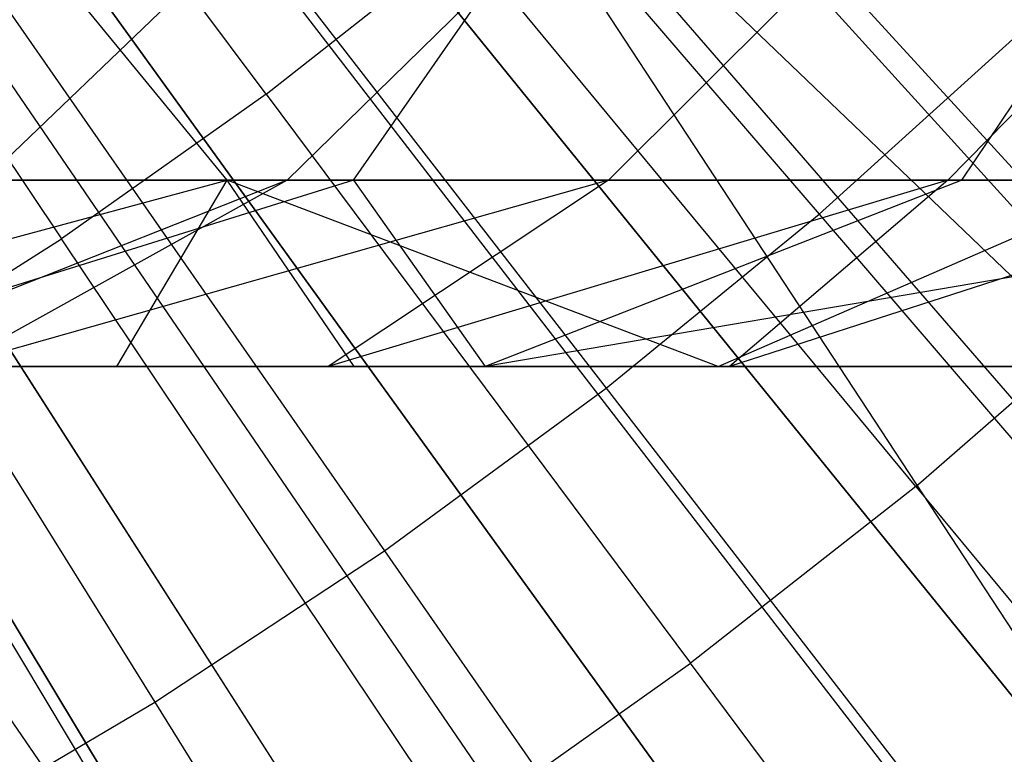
# Model space of a CAD drawing. Extents: x 0.1 to 12.1, y -6 to 6.
# Tile 153 of 256: x 6.637 to 6.844, y -0.982 to -0.827. Entities that reach past the tile are written whole.
import ezdxf

# ---------------------------------------------------------------- set-up
doc = ezdxf.new("R2010")
doc.units = 0
doc.header["$LTSCALE"] = 2.54
doc.layers.get('0').update_dxf_attribs({"linetype": 'CONTINUOUS'})

# ---------------------------------------------------------------- blocks, each defined once
blk = doc.blocks.new('DROPS_COLOR_B-11195_STL')
at = {"color": 0}
for p, q in [((6.68855, -0.8426, 13.79774), (6.59928, -0.72293, 13.83503)), ((6.68855, -0.8426, 13.79774), (6.59928, -0.72293, 13.83503)), ((6.69476, -0.73255, 1.92723), (6.9022, -0.97195, 2.00512)), ((6.69476, -0.73255, 1.92723), (6.9022, -0.97195, 2.00512)), ((6.56228, -0.74911, 13.83503), (6.64542, -0.87312, 13.79774)), ((6.56228, -0.74911, 13.83503), (6.64542, -0.87312, 13.79774)), ((6.7064, -0.75292, 13.73038), (6.80513, -0.86793, 13.68953)), ((6.7064, -0.75292, 13.73038), (6.80513, -0.86793, 13.68953)), ((6.71428, -0.75508, 13.45288), (6.92146, -0.99417, 13.37336)), ((6.71428, -0.75508, 13.45288), (6.92146, -0.99417, 13.37336)), ((6.6519, -0.76759, 1.92723), (6.84534, -1.01845, 2.00512)), ((6.6519, -0.76759, 1.92723), (6.84534, -1.01845, 2.00512)), ((6.76994, -0.77527, 13.79774), (6.87101, -0.88564, 13.75643)), ((6.76994, -0.77527, 13.79774), (6.87101, -0.88564, 13.75643)), ((6.66743, -0.78469, 13.73038), (6.76022, -0.90456, 13.68953)), ((6.66743, -0.78469, 13.73038), (6.76022, -0.90456, 13.68953)), ((6.67011, -0.7912, 13.45288), (6.8633, -1.04173, 13.37336)), ((6.67011, -0.7912, 13.45288), (6.8633, -1.04173, 13.37336)), ((6.60712, -0.80013, 1.92723), (6.78592, -1.06162, 2.00512)), ((6.60712, -0.80013, 1.92723), (6.78592, -1.06162, 2.00512)), ((6.68855, -0.8426, 13.79774), (6.73009, -0.80996, 13.79774)), ((6.68855, -0.8426, 13.79774), (6.73009, -0.80996, 13.79774)), ((6.82549, -0.92527, 13.75643), (6.73009, -0.80996, 13.79774)), ((6.82549, -0.92527, 13.75643), (6.73009, -0.80996, 13.79774)), ((6.62691, -0.81445, 13.73038), (6.7135, -0.93886, 13.68953)), ((6.62691, -0.81445, 13.73038), (6.7135, -0.93886, 13.68953)), ((6.62918, -0.86072, 54.3245), (6.66767, -0.82387, 54.30403)), ((6.62918, -0.86072, 54.3245), (6.66767, -0.82387, 54.30403)), ((6.68034, -0.86072, 56.00589), (6.65003, -0.82387, 56.03723)), ((6.68034, -0.86072, 56.00589), (6.65003, -0.82387, 56.03723)), ((6.69297, -0.86072, 54.43962), (6.73074, -0.82387, 54.41786)), ((6.69297, -0.86072, 54.43962), (6.73074, -0.82387, 54.41786)), ((6.70696, -0.86072, 57.09475), (6.73272, -0.82387, 57.05958)), ((6.70696, -0.86072, 57.09475), (6.73272, -0.82387, 57.05958)), ((6.76074, -0.86072, 54.55275), (6.79776, -0.82387, 54.52974)), ((6.76074, -0.86072, 54.55275), (6.79776, -0.82387, 54.52974)), ((6.83228, -0.86072, 54.66354), (6.8685, -0.82387, 54.63929)), ((6.83228, -0.86072, 54.66354), (6.8685, -0.82387, 54.63929)), ((6.8352, -0.86072, 57.18596), (6.85998, -0.82387, 57.15009)), ((6.8352, -0.86072, 57.18596), (6.85998, -0.82387, 57.15009)), ((6.62395, -0.82474, 13.45288), (6.80251, -1.08589, 13.37336)), ((6.62395, -0.82474, 13.45288), (6.80251, -1.08589, 13.37336)), ((6.56055, -0.83006, 1.92723), (6.72413, -1.10133, 2.00512)), ((6.56055, -0.83006, 1.92723), (6.72413, -1.10133, 2.00512)), ((6.80513, -0.86793, 13.68953), (6.84814, -0.82908, 13.68953)), ((6.80513, -0.86793, 13.68953), (6.84814, -0.82908, 13.68953)), ((6.58493, -0.84211, 13.73038), (6.66511, -0.97075, 13.68953)), ((6.58493, -0.84211, 13.73038), (6.66511, -0.97075, 13.68953)), ((6.68855, -0.8426, 13.79774), (6.64542, -0.87312, 13.79774)), ((6.68855, -0.8426, 13.79774), (6.64542, -0.87312, 13.79774)), ((6.68855, -0.8426, 13.79774), (6.77803, -0.96256, 13.75643)), ((6.68855, -0.8426, 13.79774), (6.77803, -0.96256, 13.75643)), ((6.73931, -1.12651, 13.37336), (6.57594, -0.85559, 13.45288)), ((6.73931, -1.12651, 13.37336), (6.57594, -0.85559, 13.45288)), ((6.49287, -0.86072, 55.81431), (6.68034, -0.86072, 56.00589)), ((6.49287, -0.86072, 55.81431), (6.68034, -0.86072, 56.00589)), ((6.53448, -0.90001, 55.80248), (6.68034, -0.86072, 56.00589)), ((6.53448, -0.90001, 55.80248), (6.68034, -0.86072, 56.00589)), ((6.70696, -0.86072, 57.09475), (6.58082, -0.90001, 57.04835)), ((6.70696, -0.86072, 57.09475), (6.58082, -0.90001, 57.04835)), ((6.58128, -0.86072, 57.00005), (6.70696, -0.86072, 57.09475)), ((6.58128, -0.86072, 57.00005), (6.70696, -0.86072, 57.09475)), ((6.69297, -0.86072, 54.43962), (6.59362, -0.90001, 54.33969)), ((6.69297, -0.86072, 54.43962), (6.59362, -0.90001, 54.33969)), ((6.69297, -0.86072, 54.43962), (6.62232, -0.90001, 54.39272)), ((6.69297, -0.86072, 54.43962), (6.62232, -0.90001, 54.39272)), ((6.76074, -0.86072, 54.55275), (6.62232, -0.90001, 54.39272)), ((6.76074, -0.86072, 54.55275), (6.62232, -0.90001, 54.39272)), ((6.69297, -0.86072, 54.43962), (6.62918, -0.86072, 54.3245)), ((6.69297, -0.86072, 54.43962), (6.62918, -0.86072, 54.3245)), ((6.65709, -0.90001, 55.9291), (6.68034, -0.86072, 56.00589)), ((6.65709, -0.90001, 55.9291), (6.68034, -0.86072, 56.00589)), ((6.70711, -0.90001, 55.9782), (6.68034, -0.86072, 56.00589)), ((6.78387, -0.90001, 56.05084), (6.68034, -0.86072, 56.00589)), ((6.70711, -0.90001, 55.9782), (6.68034, -0.86072, 56.00589)), ((6.78387, -0.90001, 56.05084), (6.68034, -0.86072, 56.00589)), ((6.87409, -0.86072, 56.18343), (6.68034, -0.86072, 56.00589)), ((6.87409, -0.86072, 56.18343), (6.68034, -0.86072, 56.00589)), ((6.76074, -0.86072, 54.55275), (6.69297, -0.86072, 54.43962)), ((6.76074, -0.86072, 54.55275), (6.69297, -0.86072, 54.43962)), ((6.76074, -0.86072, 54.55275), (6.70162, -0.90001, 54.53004)), ((6.76074, -0.86072, 54.55275), (6.70162, -0.90001, 54.53004)), ((6.83228, -0.86072, 54.66354), (6.70162, -0.90001, 54.53004)), ((6.83228, -0.86072, 54.66354), (6.70162, -0.90001, 54.53004)), ((6.70696, -0.86072, 57.09475), (6.73473, -0.90001, 57.1624)), ((6.70696, -0.86072, 57.09475), (6.8352, -0.86072, 57.18596)), ((6.70696, -0.86072, 57.09475), (6.73473, -0.90001, 57.1624)), ((6.70696, -0.86072, 57.09475), (6.8352, -0.86072, 57.18596)), ((6.8352, -0.86072, 57.18596), (6.73473, -0.90001, 57.1624)), ((6.8352, -0.86072, 57.18596), (6.73473, -0.90001, 57.1624)), ((6.9658, -0.86072, 57.27355), (6.73473, -0.90001, 57.1624)), ((6.9658, -0.86072, 57.27355), (6.73473, -0.90001, 57.1624)), ((6.83228, -0.86072, 54.66354), (6.76074, -0.86072, 54.55275)), ((6.83228, -0.86072, 54.66354), (6.76074, -0.86072, 54.55275)), ((6.78387, -0.90001, 56.05084), (6.87409, -0.86072, 56.18343)), ((6.78387, -0.90001, 56.05084), (6.87409, -0.86072, 56.18343)), ((6.83228, -0.86072, 54.66354), (6.78625, -0.90001, 54.6639)), ((6.83228, -0.86072, 54.66354), (6.78625, -0.90001, 54.6639)), ((6.90782, -0.86072, 54.77232), (6.78625, -0.90001, 54.6639)), ((6.90782, -0.86072, 54.77232), (6.78625, -0.90001, 54.6639)), ((6.90782, -0.86072, 54.77232), (6.83228, -0.86072, 54.66354)), ((6.90782, -0.86072, 54.77232), (6.83228, -0.86072, 54.66354)), ((6.8352, -0.86072, 57.18596), (6.9658, -0.86072, 57.27355)), ((6.8352, -0.86072, 57.18596), (6.9658, -0.86072, 57.27355)), ((6.55956, -0.86526, 13.45288), (6.73931, -1.12651, 13.37336)), ((6.55956, -0.86526, 13.45288), (6.73931, -1.12651, 13.37336)), ((6.76022, -0.90456, 13.68953), (6.80513, -0.86793, 13.68953)), ((6.76022, -0.90456, 13.68953), (6.80513, -0.86793, 13.68953)), ((6.80513, -0.86793, 13.68953), (6.90422, -0.98335, 13.64441)), ((6.80513, -0.86793, 13.68953), (6.90422, -0.98335, 13.64441)), ((6.60081, -0.90143, 13.79774), (6.64542, -0.87312, 13.79774)), ((6.60081, -0.90143, 13.79774), (6.64542, -0.87312, 13.79774)), ((6.72876, -0.99742, 13.75643), (6.64542, -0.87312, 13.79774)), ((6.72876, -0.99742, 13.75643), (6.64542, -0.87312, 13.79774)), ((6.82549, -0.92527, 13.75643), (6.87101, -0.88564, 13.75643)), ((6.82549, -0.92527, 13.75643), (6.87101, -0.88564, 13.75643)), ((6.65709, -0.90001, 55.9291), (6.53448, -0.90001, 55.80248)), ((6.65709, -0.90001, 55.9291), (6.53448, -0.90001, 55.80248)), ((6.58082, -0.90001, 57.04835), (6.73473, -0.90001, 57.1624)), ((6.58082, -0.90001, 57.04835), (6.73473, -0.90001, 57.1624)), ((6.60092, -0.90001, 62.91897), (7.03069, -0.90001, 62.86436)), ((6.60092, -0.90001, 62.91897), (7.03069, -0.90001, 62.86436)), ((6.62232, -0.90001, 54.39272), (6.70162, -0.90001, 54.53004)), ((6.62232, -0.90001, 54.39272), (6.70162, -0.90001, 54.53004)), ((6.62926, -0.9, 47.89384), (6.91026, -0.9, 47.84314)), ((6.91026, -0.9, 40.02596), (6.62926, -0.9, 39.97526)), ((6.62926, -0.9, 47.89384), (6.91026, -0.9, 47.84314)), ((6.91026, -0.9, 40.02596), (6.62926, -0.9, 39.97526)), ((6.70711, -0.90001, 55.9782), (6.65709, -0.90001, 55.9291)), ((6.70711, -0.90001, 55.9782), (6.65709, -0.90001, 55.9291)), ((6.70162, -0.90001, 54.53004), (6.78625, -0.90001, 54.6639)), ((6.70162, -0.90001, 54.53004), (6.78625, -0.90001, 54.6639)), ((6.78387, -0.90001, 56.05084), (6.70711, -0.90001, 55.9782)), ((6.78387, -0.90001, 56.05084), (6.70711, -0.90001, 55.9782)), ((6.73473, -0.90001, 57.1624), (6.89286, -0.90001, 57.27163)), ((6.73473, -0.90001, 57.1624), (6.89286, -0.90001, 57.27163)), ((6.89934, -0.90001, 56.15434), (6.78387, -0.90001, 56.05084)), ((6.89934, -0.90001, 56.15434), (6.78387, -0.90001, 56.05084)), ((6.78625, -0.90001, 54.6639), (6.87616, -0.90001, 54.79427)), ((6.78625, -0.90001, 54.6639), (6.87616, -0.90001, 54.79427)), ((6.6778, -1.02976, 13.75643), (6.60081, -0.90143, 13.79774)), ((6.6778, -1.02976, 13.75643), (6.60081, -0.90143, 13.79774)), ((6.7135, -0.93886, 13.68953), (6.76022, -0.90456, 13.68953)), ((6.7135, -0.93886, 13.68953), (6.76022, -0.90456, 13.68953)), ((6.76022, -0.90456, 13.68953), (6.85333, -1.02485, 13.64441)), ((6.76022, -0.90456, 13.68953), (6.85333, -1.02485, 13.64441)), ((6.82549, -0.92527, 13.75643), (6.77803, -0.96256, 13.75643)), ((6.82549, -0.92527, 13.75643), (6.77803, -0.96256, 13.75643)), ((6.82549, -0.92527, 13.75643), (6.92111, -1.04085, 13.71107)), ((6.82549, -0.92527, 13.75643), (6.92111, -1.04085, 13.71107)), ((6.66511, -0.97075, 13.68953), (6.7135, -0.93886, 13.68953)), ((6.66511, -0.97075, 13.68953), (6.7135, -0.93886, 13.68953)), ((6.7135, -0.93886, 13.68953), (6.8004, -1.06371, 13.64441)), ((6.7135, -0.93886, 13.68953), (6.8004, -1.06371, 13.64441)), ((6.72876, -0.99742, 13.75643), (6.77803, -0.96256, 13.75643)), ((6.72876, -0.99742, 13.75643), (6.77803, -0.96256, 13.75643)), ((6.86772, -1.0828, 13.71107), (6.77803, -0.96256, 13.75643)), ((6.86772, -1.0828, 13.71107), (6.77803, -0.96256, 13.75643)), ((6.61517, -1.00015, 13.68953), (6.66511, -0.97075, 13.68953)), ((6.61517, -1.00015, 13.68953), (6.66511, -0.97075, 13.68953)), ((6.66511, -0.97075, 13.68953), (6.74558, -1.09985, 13.64441)), ((6.66511, -0.97075, 13.68953), (6.74558, -1.09985, 13.64441))]:
    blk.add_line(p, q, dxfattribs=at)
blk = doc.blocks.new('GROUP_1')
at = {"color": 0}
for p, q in [((6.6631, 5.26634, 0.08172), (6.881, 5.02613, 0.14503)), ((6.6631, 5.26634, 0.08172), (6.881, 5.02613, 0.14503)), ((6.67129, 5.25731, 11.91623), (6.8891, 5.0172, 11.85225)), ((6.67129, 5.25731, 11.91623), (6.8891, 5.0172, 11.85225)), ((6.65428, 5.24223, 11.91623), (6.8891, 5.0172, 11.85225)), ((6.65428, 5.24223, 11.91623), (6.8891, 5.0172, 11.85225)), ((6.65428, 5.24223, 11.91623), (6.83326, 4.9693, 11.85225)), ((6.65428, 5.24223, 11.91623), (6.83326, 4.9693, 11.85225)), ((6.62145, 5.23062, 0.08172), (6.82566, 4.97867, 0.14503)), ((6.62145, 5.23062, 0.08172), (6.82566, 4.97867, 0.14503)), ((6.83326, 4.9693, 11.85225), (6.62913, 5.22114, 11.91623)), ((6.83326, 4.9693, 11.85225), (6.62913, 5.22114, 11.91623)), ((6.57788, 5.19726, 0.08172), (6.76777, 4.93436, 0.14503)), ((6.57788, 5.19726, 0.08172), (6.76777, 4.93436, 0.14503)), ((6.77484, 4.92458, 11.85225), (6.58502, 5.18738, 11.91623)), ((6.77484, 4.92458, 11.85225), (6.58502, 5.18738, 11.91623)), ((6.53252, 5.16638, 0.08172), (6.70751, 4.89333, 0.14503)), ((6.53252, 5.16638, 0.08172), (6.70751, 4.89333, 0.14503)), ((6.71402, 4.88318, 11.85225), (6.5391, 5.15612, 11.91623)), ((6.71402, 4.88318, 11.85225), (6.5391, 5.15612, 11.91623))]:
    blk.add_line(p, q, dxfattribs=at)
blk.add_blockref('DROPS_COLOR_B-11195_STL', (-0.06, 5.99731, -1.7), dxfattribs=at)

msp = doc.modelspace()

# ---------------------------------------------------------------- block references
at = {"color": 0}
msp.add_blockref('GROUP_1', (0.06, -5.99731, 1.7), dxfattribs=at)

doc.saveas('drawing.dxf')
